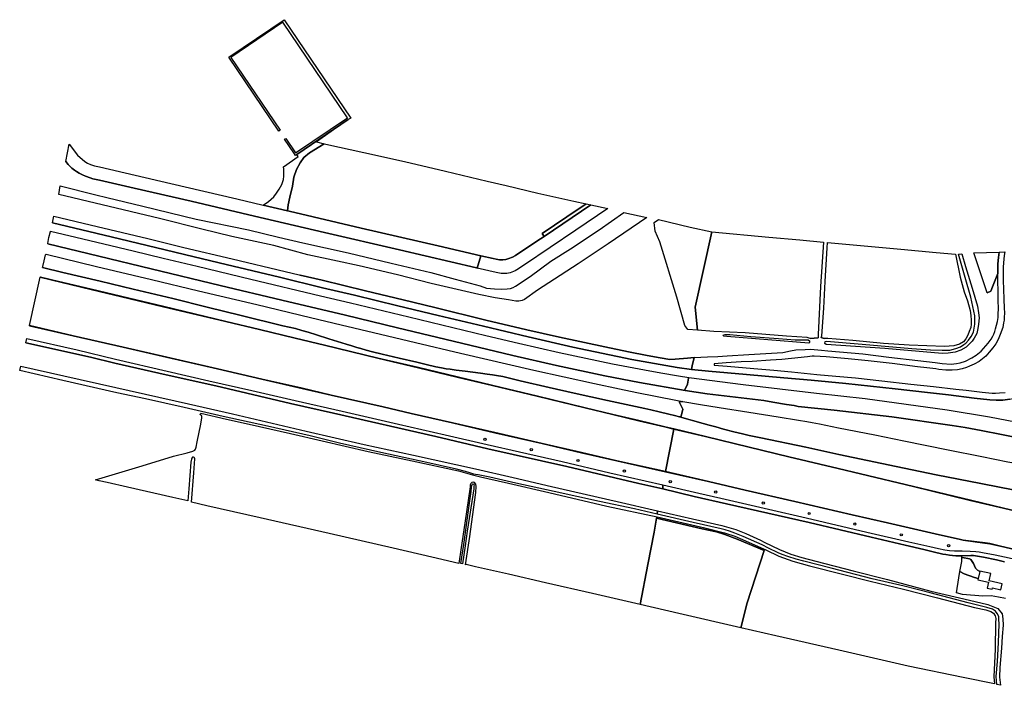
# Model space of a CAD drawing. Extents: x -26035517 to 31750492, y -9237385 to 8160032.
# Tile 144 of 256: x 11978363 to 12536318, y 7783166 to 8160032. Entities that reach past the tile are written whole.
import ezdxf

# ---------------------------------------------------------------- set-up
doc = ezdxf.new("R2010")
doc.units = 0
doc.layers.get('0').update_dxf_attribs({"linetype": 'CONTINUOUS'})
doc.layers.add('T-25', color=7, linetype='CONTINUOUS')

# ---------------------------------------------------------------- blocks, each defined once
blk = doc.blocks.new('BOLDER')
at = {"color": 0}
blk.add_circle((0, 0), 0.625, dxfattribs=at)

msp = doc.modelspace()

# ---------------------------------------------------------------- linework, layer by layer
at = {"layer": 'T-25', "color": 9}
for points in [[(12128250, 8160032, 4002), (12165924, 8104373, 4009), (12164571, 8103456, 4009), (12135392, 8083706, 3989), (12134667, 8083215, 4001), (12133761, 8084602, 4009), (12128462, 8092431, 4017), (12129128, 8092821, 4000), (12134712, 8084571, 4000), (12164074, 8104444, 4000), (12127428, 8158586, 4000), (12098066, 8138713, 4000), (12125989, 8097459, 4000), (12125166, 8096902, 4017), (12096830, 8138764, 4009)], [(12164571, 8103456, 4009), (12146591, 8090790, 3952), (12150841, 8089671, 3892), (12142585, 8084578, 3904), (12139419, 8081964, 3896), (12137207, 8078972, 3956), (12135287, 8075191, 3993), (12133805, 8070879, 4001), (12132869, 8065840, 3908), (12131433, 8059507, 3816), (12130544, 8055133, 3787), (12130211, 8051837, 3775), (12116291, 8055110, 3773), (12119362, 8057178, 3828), (12122369, 8059799, 3836), (12123965, 8061761, 3844), (12125374, 8064102, 3860), (12126839, 8066744, 3896), (12127788, 8069509, 3952), (12128071, 8071454, 3993), (12128053, 8073259, 4025), (12128056, 8075381, 4021), (12127788, 8076797, 3941), (12136210, 8082498, 3981), (12135392, 8083706, 3989)], [(12004545, 8079703, 3759), (12006443, 8089640, 3767), (12011049, 8083378, 3771), (12015254, 8079697, 3775), (12016803, 8078853, 3775), (12018417, 8078123, 3775), (12020775, 8077362, 3771), (12023618, 8076674, 3771), (12064060, 8067276, 3779), (12101462, 8058596, 3771), (12116291, 8055110, 3773), (12130211, 8051837, 3775), (12131110, 8051626, 3775), (12171875, 8042076, 3719), (12215414, 8031975, 3731), (12239630, 8026366, 3747), (12237663, 8019395, 3728), (12237208, 8019500, 3727), (12193665, 8029638, 3771), (12151150, 8039569, 3755), (12111480, 8048796, 3739), (12075473, 8057196, 3751), (12043265, 8064667, 3735), (12023513, 8069258, 3735), (12019894, 8070017, 3735), (12018286, 8070501, 3735), (12015710, 8071370, 3735), (12013958, 8072149, 3751), (12012005, 8073212, 3755), (12010552, 8074053, 3747), (12009421, 8074899, 3743), (12007973, 8076062, 3747), (12005858, 8078136, 3759)], [(12299398, 8055862, 3643), (12288434, 8048467, 3630), (12274442, 8039031, 3574), (12275595, 8037321, 3562), (12271379, 8034678, 3630), (12259391, 8026572, 3667), (12257714, 8025600, 3695), (12255599, 8024732, 3743), (12253919, 8024349, 3755), (12252074, 8024116, 3767), (12250312, 8024142, 3779), (12248418, 8024393, 3779), (12246637, 8024743, 3751), (12239630, 8026366, 3747), (12215414, 8031975, 3731), (12171875, 8042076, 3719), (12131110, 8051626, 3775), (12130211, 8051837, 3775), (12130544, 8055133, 3787), (12131433, 8059507, 3816), (12132869, 8065840, 3908), (12133805, 8070879, 4001), (12135287, 8075191, 3993), (12137207, 8078972, 3956), (12139419, 8081964, 3896), (12142585, 8084578, 3904), (12150841, 8089671, 3892), (12151910, 8089610, 3868), (12173290, 8084864, 3860), (12196434, 8079727, 3651), (12219707, 8074229, 3751), (12243211, 8068676, 3864), (12254082, 8066108, 3691), (12271926, 8061892, 3860), (12292447, 8057322, 3739)], [(12000518, 8061140, 2098), (12001346, 8065947, 2098), (12021423, 8060846, 2098), (12027827, 8059311, 2098), (12048174, 8054435, 2098), (12078313, 8047139, 2098), (12107951, 8040997, 2098), (12125010, 8036967, 2098), (12138906, 8033704, 2098), (12164584, 8028051, 2098), (12188863, 8022093, 2098), (12211259, 8016858, 2098), (12225205, 8013109, 2098), (12239374, 8009328, 2098), (12242843, 8008095, 2098), (12247492, 8007559, 2098), (12251644, 8007453, 2098), (12254563, 8007642, 2098), (12256555, 8007887, 2098), (12258037, 8008454, 2098), (12259414, 8009131, 2098), (12267551, 8014626, 2098), (12279434, 8023277, 2098), (12290571, 8030344, 2098), (12306672, 8041127, 2098), (12320649, 8050881, 2098), (12333759, 8047991, 2098), (12311889, 8033191, 2098), (12294751, 8021821, 2098), (12278252, 8011037, 2098), (12271863, 8006906, 2098), (12264419, 8001536, 2098), (12263071, 8001055, 2098), (12261241, 8000665, 2098), (12259565, 8000614, 2098), (12255420, 8001363, 2098), (12247726, 8002593, 2098), (12238557, 8004439, 2098), (12211530, 8010715, 2098), (12192393, 8015564, 2098), (12170670, 8020715, 2098), (12158493, 8023325, 2098), (12141676, 8026938, 2098), (12122376, 8032107, 2098), (12098632, 8037346, 2098), (12081634, 8041481, 2098), (12057558, 8047470, 2098), (12025111, 8055268, 2098)], [(12311586, 8053044, 3598), (12293548, 8040884, 3602), (12264434, 8021296, 3699), (12260146, 8018411, 3711), (12259185, 8017822, 3723), (12256346, 8016789, 3727), (12254386, 8016422, 3727), (12252735, 8016316, 3731), (12251168, 8016409, 3739), (12248338, 8016929, 3739), (12237663, 8019395, 3728), (12239630, 8026366, 3747), (12246637, 8024743, 3751), (12248418, 8024393, 3779), (12250312, 8024142, 3779), (12252074, 8024116, 3767), (12253919, 8024349, 3755), (12255599, 8024732, 3743), (12257714, 8025600, 3695), (12259391, 8026572, 3667), (12271379, 8034678, 3630), (12275595, 8037321, 3562), (12301953, 8055168, 3574)], [(12299398, 8055862, 3643), (12301953, 8055168, 3574), (12275595, 8037321, 3562), (12274442, 8039031, 3574), (12288434, 8048467, 3630)], [(11996890, 8044958, 5948), (11997422, 8046920, 5904), (11997768, 8048839, 5900), (12022200, 8042967, 5880), (12050936, 8036057, 5908), (12071323, 8031143, 5908), (12098766, 8024620, 5932), (12128747, 8017466, 5900), (12136683, 8015575, 5897), (12137319, 8015423, 5897), (12149732, 8012466, 5892), (12174333, 8006584, 5860), (12195688, 8001336, 5876), (12213571, 7997009, 5884), (12242423, 7989983, 5908), (12265765, 7984484, 5912), (12284343, 7980288, 5908), (12309871, 7974733, 5924), (12323371, 7971996, 5900), (12334018, 7969900, 5908), (12341380, 7968513, 5928), (12346712, 7967727, 5936), (12349761, 7967890, 5932), (12356705, 7968460, 5900), (12360482, 7968705, 5900), (12359520, 7964045, 5980), (12359111, 7962060, 6033), (12350855, 7963062, 6037), (12325285, 7967614, 5992), (12291779, 7974613, 5964), (12266581, 7980447, 5964), (12241244, 7986420, 5972), (12215539, 7992554, 5972), (12192729, 7998094, 5952), (12168131, 8003998, 5952), (12149875, 8008308, 5968), (12125673, 8014209, 5972), (12095411, 8021427, 5968), (12077286, 8025689, 5968), (12060882, 8029640, 5948), (12030157, 8037001, 5936)], [(12340336, 8046903, 3522), (12358357, 8042604, 3530), (12370645, 8039867, 3606), (12365894, 8018534, 3659), (12361146, 7997212, 3852), (12362551, 7984256, 3812), (12357074, 7984557, 3828), (12355276, 7986891, 3936), (12350837, 8002862, 3924), (12341174, 8034191, 3522), (12338494, 8040363, 3478), (12337928, 8045154, 3586)], [(11994265, 8033131, 6270), (11994377, 8033388, 6294), (11994950, 8036701, 6246), (11995840, 8040025, 6242), (11995869, 8040352, 6238), (12010095, 8036965, 6214), (12026123, 8033108, 6181), (12042709, 8029073, 6206), (12059680, 8024994, 6165), (12078950, 8020416, 6161), (12109392, 8013178, 6153), (12148856, 8003767, 6177), (12165782, 7999716, 6141), (12198857, 7991793, 6145), (12217537, 7987331, 6157), (12242551, 7981317, 6149), (12261113, 7976916, 6161), (12284040, 7971609, 6185), (12314237, 7965160, 6214), (12332350, 7961691, 6210), (12341678, 7960062, 6198), (12351779, 7958314, 6206), (12357574, 7957391, 6238), (12357368, 7956994, 6306), (12356762, 7953646, 6302), (12355202, 7950526, 6387), (12355431, 7950104, 6375), (12329514, 7954596, 6330), (12309902, 7958357, 6338), (12282568, 7964195, 6310), (12257859, 7969953, 6282), (12228656, 7976908, 6282), (12192465, 7985540, 6286), (12162959, 7992646, 6254), (12126939, 8001267, 6262), (12092006, 8009610, 6242), (12052897, 8019056, 6262), (12023166, 8026194, 6270)], [(12433838, 8034070, 3681), (12432123, 8009035, 3642), (12430867, 7981738, 3755), (12430910, 7979973, 3775), (12426364, 7979551, 3986), (12424607, 7980127, 3951), (12412897, 7980766, 3947), (12389476, 7982704, 3853), (12371706, 7983514, 3865), (12362551, 7984256, 3812), (12361146, 7997212, 3852), (12365894, 8018534, 3659), (12370645, 8039867, 3606), (12402909, 8036907, 3884), (12420406, 8035302, 3818)], [(12436171, 8033860, 3516), (12448546, 8032725, 3595), (12477616, 8030058, 3743), (12497630, 8028222, 3595), (12508566, 8027214, 3465), (12511371, 8014330, 3681), (12513549, 8005947, 3830), (12515507, 8000784, 3974), (12517058, 7995369, 3998), (12517349, 7992492, 4068), (12517605, 7989968, 4092), (12517575, 7987593, 4104), (12517269, 7985783, 4112), (12516431, 7983559, 4115), (12515562, 7981387, 4096), (12514468, 7979302, 4045), (12513226, 7977724, 4025), (12510993, 7976309, 4045), (12507667, 7975443, 4088), (12502432, 7974994, 4068), (12492410, 7975358, 4041), (12482479, 7975671, 4021), (12467872, 7976754, 4057), (12450509, 7978381, 4014), (12436288, 7979524, 3790), (12434258, 7979464, 3794), (12432606, 7980087, 3767), (12432911, 7981006, 3755), (12433964, 7996675, 3732), (12434786, 8011826, 3661), (12435956, 8030893, 3551)], [(11993394, 8027185, 6338), (12021886, 8020388, 6314), (12053097, 8012897, 6250), (12079741, 8006469, 6250), (12112825, 7998691, 6258), (12143185, 7991371, 6270), (12160627, 7987264, 6254), (12178817, 7982907, 6250), (12202691, 7977254, 6242), (12228129, 7971294, 6290), (12269748, 7961619, 6258), (12304152, 7954031, 6310), (12318205, 7950979, 6294), (12328082, 7948889, 6314), (12350241, 7944558, 6310), (12354094, 7943813, 6314), (12352155, 7943619, 6346), (12354202, 7939559, 6258), (12353204, 7935593, 6246), (12352165, 7935202, 6230), (12349498, 7935890, 6230), (12346175, 7936756, 6234), (12340653, 7938029, 6226), (12336001, 7939056, 6210), (12332538, 7939866, 6210), (12311446, 7944511, 6185), (12292527, 7948546, 6165), (12278469, 7951798, 6177), (12262013, 7955560, 6161), (12252086, 7957924, 6137), (12248626, 7958600, 6125), (12246383, 7958951, 6121), (12243327, 7959408, 6117), (12239465, 7959891, 6113), (12230798, 7960989, 6073), (12225781, 7961589, 6057), (12222343, 7962088, 6049), (12219956, 7962438, 6041), (12217440, 7962894, 6037), (12214212, 7963556, 6025), (12208711, 7964789, 6008), (12203409, 7966101, 6012), (12193479, 7968367, 6021), (12183759, 7970709, 6037), (12178253, 7972013, 6045), (12174613, 7972994, 6045), (12171649, 7973788, 6053), (12169348, 7974394, 6061), (12166615, 7975285, 6085), (12163440, 7976224, 6089), (12153604, 7979380, 6101), (12146641, 7981583, 6101), (12141911, 7983038, 6101), (12138305, 7984133, 6097), (12134717, 7985127, 6101), (12127530, 7986728, 6097), (12103924, 7992465, 6081), (12084646, 7997319, 6121), (12065149, 8002081, 6133), (12042591, 8007519, 6157), (12023998, 8011905, 6141), (12002891, 8016862, 6169), (11991201, 8019729, 6133), (11991456, 8020291, 6165), (11992211, 8023566, 6250), (11993015, 8026866, 6262)], [(12510360, 8027336, 3160), (12512161, 8027458, 3164), (12514285, 8020306, 3164), (12518199, 8007951, 3164), (12521078, 7997924, 3164), (12521709, 7993981, 3164), (12522098, 7991194, 3164), (12521774, 7987564, 3164), (12521359, 7985160, 3164), (12520681, 7982406, 3164), (12519247, 7979755, 3164), (12518117, 7978044, 3164), (12516270, 7976117, 3164), (12514651, 7974554, 3164), (12511708, 7972966, 3164), (12508562, 7971792, 3164), (12504558, 7971298, 3164), (12501041, 7971078, 3164), (12468538, 7973801, 3164), (12435322, 7976179, 3164), (12434688, 7976731, 3164), (12434858, 7977745, 3164), (12435597, 7978071, 3164), (12455777, 7976323, 3164), (12483969, 7973956, 3164), (12494522, 7973192, 3164), (12501042, 7972859, 3164), (12503726, 7972847, 3164), (12505505, 7972989, 3164), (12508855, 7973839, 3164), (12511461, 7974832, 3164), (12513418, 7976066, 3164), (12514558, 7976915, 3164), (12516013, 7978559, 3164), (12517489, 7980565, 3164), (12518891, 7983150, 3164), (12519565, 7987688, 3164), (12519527, 7992424, 3164), (12517308, 8002945, 3128), (12514123, 8014023, 3128)], [(12519000, 8028065, 5757), (12533391, 8028343, 6487), (12532943, 8025400, 6442), (12532738, 8021832, 6426), (12532612, 8016370, 6391), (12529660, 8008740, 6046), (12528701, 8006331, 5996), (12526541, 8005457, 5772)], [(11983990, 7986818, 4600), (11990047, 8014283, 4600), (12018946, 8007328, 4600), (12040200, 8002256, 4600), (12059938, 7997505, 4600), (12095218, 7989082, 4600), (12114271, 7984529, 4600), (12134482, 7979681, 4600), (12151141, 7975705, 4600), (12181344, 7968433, 4600), (12204273, 7962995, 4600), (12226304, 7957707, 4600), (12246381, 7952905, 4600), (12271693, 7946852, 4600), (12298867, 7940308, 4600), (12314488, 7936471, 4600), (12329291, 7932985, 4600), (12343984, 7929476, 4600), (12348990, 7928279, 4600), (12344316, 7904148, 4600), (12316820, 7910349, 4600), (12296736, 7914893, 4600), (12274421, 7920154, 4600), (12247651, 7926238, 4600), (12223549, 7931782, 4600), (12200202, 7937102, 4600), (12184385, 7940823, 4600), (12154857, 7947510, 4600), (12138363, 7951355, 4600), (12115583, 7956569, 4600), (12090397, 7962312, 4600), (12061666, 7968928, 4600), (12037030, 7974582, 4600), (12008695, 7981110, 4600)], [(11990047, 8014283, 4600), (11990071, 8014381, 4842), (12018970, 8007426, 4866), (12040224, 8002354, 4870), (12059962, 7997603, 4862), (12095242, 7989180, 4886), (12114295, 7984627, 4922), (12134506, 7979779, 4934), (12151165, 7975803, 4938), (12181368, 7968531, 4938), (12204297, 7963093, 4958), (12226328, 7957805, 4930), (12246405, 7953003, 4986), (12271717, 7946950, 5007), (12298891, 7940406, 5003), (12314512, 7936569, 4999), (12329315, 7933083, 5023), (12344008, 7929574, 4994), (12349014, 7928377, 4986), (12348990, 7928279, 4600), (12343984, 7929476, 4600), (12329291, 7932985, 4600), (12314488, 7936471, 4600), (12298867, 7940308, 4600), (12271693, 7946852, 4600), (12246381, 7952905, 4600), (12226304, 7957707, 4600), (12204273, 7962995, 4600), (12181344, 7968433, 4600), (12151141, 7975705, 4600), (12134482, 7979681, 4600), (12114271, 7984529, 4600), (12095218, 7989082, 4600), (12059938, 7997505, 4600), (12040200, 8002256, 4600), (12018946, 8007328, 4600)], [(11983968, 7986720, 4789), (11983990, 7986818, 4600), (12008695, 7981110, 4600), (12037030, 7974582, 4600), (12061666, 7968928, 4600), (12090397, 7962312, 4600), (12115583, 7956569, 4600), (12138363, 7951355, 4600), (12154857, 7947510, 4600), (12184385, 7940823, 4600), (12200202, 7937102, 4600), (12223549, 7931782, 4600), (12247651, 7926238, 4600), (12274421, 7920154, 4600), (12296736, 7914893, 4600), (12316820, 7910349, 4600), (12344316, 7904148, 4600), (12344294, 7904050, 4821), (12316798, 7910251, 4797), (12296714, 7914795, 4801), (12274399, 7920056, 4785), (12247629, 7926140, 4805), (12223527, 7931684, 4801), (12200180, 7937004, 4821), (12184363, 7940725, 4834), (12154835, 7947412, 4826), (12138341, 7951257, 4830), (12115561, 7956471, 4797), (12090375, 7962214, 4797), (12061644, 7968830, 4797), (12037008, 7974484, 4797), (12008673, 7981012, 4785)], [(11981850, 7977036, 6491), (11982328, 7979545, 6447), (12010888, 7973053, 6455), (12032710, 7967824, 6463), (12061925, 7961061, 6495), (12085629, 7955566, 6499), (12109984, 7950093, 6491), (12134381, 7944485, 6507), (12161108, 7938406, 6515), (12192958, 7931070, 6527), (12219429, 7925019, 6560), (12243351, 7919417, 6592), (12261666, 7915286, 6604), (12285804, 7909802, 6628), (12312753, 7903540, 6616), (12342723, 7896673, 6620), (12342770, 7894481, 6640), (12329283, 7897437, 6640), (12288324, 7907009, 6632), (12243566, 7917112, 6612), (12214204, 7923956, 6548), (12156146, 7937258, 6523), (12131842, 7942777, 6503), (12089428, 7952677, 6544), (12061274, 7959032, 6503), (12032288, 7965645, 6499), (12018546, 7968929, 6495)], [(12377968, 7981861, 3242), (12380726, 7981749, 3242), (12392710, 7980683, 3242), (12408318, 7979480, 3242), (12417737, 7978771, 3242), (12425118, 7978765, 3242), (12425855, 7978172, 3242), (12425997, 7977269, 3242), (12425499, 7976931, 3242), (12402223, 7978752, 3242), (12379071, 7980692, 3242), (12377403, 7980845, 3242), (12376982, 7981167, 3242), (12377109, 7981653, 3242)], [(11978363, 7961425, 2368), (11978923, 7963939, 2368), (12003435, 7958447, 2423), (12032775, 7951824, 2423), (12073964, 7942469, 2423), (12098998, 7936780, 2423), (12140723, 7927106, 2423), (12173614, 7919598, 2423), (12201590, 7913412, 2423), (12236619, 7905704, 2423), (12258093, 7900804, 2423), (12279674, 7895736, 2423), (12316972, 7887264, 2423), (12339853, 7881961, 2423), (12339582, 7880119, 2423), (12326690, 7883080, 2423), (12306952, 7887293, 2423), (12281243, 7892933, 2423), (12259468, 7897659, 2423), (12244721, 7901089, 2423), (12238153, 7902377, 2423), (12236633, 7902512, 2423), (12235662, 7902629, 2423), (12233994, 7903251, 2423), (12230968, 7904283, 2423), (12225857, 7905489, 2423), (12209078, 7909330, 2423), (12183098, 7914913, 2423), (12159638, 7920201, 2423), (12142982, 7924336, 2423), (12118829, 7929796, 2423), (12093602, 7935395, 2423), (12071656, 7940385, 2423), (12049655, 7945285, 2423), (12033490, 7948848, 2423), (12002734, 7955781, 2423)], [(12339657, 7878596, 3482), (12339254, 7877876, 3586), (12337847, 7869804, 3602), (12334313, 7851492, 3775), (12329966, 7828966, 3739), (12302937, 7835136, 3743), (12276286, 7841220, 3735), (12255331, 7846004, 3715), (12236653, 7850267, 3771), (12231400, 7851467, 3522), (12231037, 7851388, 3490), (12233397, 7867341, 3630), (12235570, 7882743, 3506), (12236868, 7892417, 3288), (12237069, 7895674, 3192), (12236844, 7897117, 3164), (12236070, 7897957, 3160), (12235357, 7898178, 3111), (12234498, 7898079, 3111), (12233974, 7897491, 3111), (12233729, 7896643, 3087), (12233559, 7895481, 3083), (12230541, 7874925, 3132), (12228598, 7861259, 3115), (12227289, 7852133, 3124), (12211890, 7855753, 3437), (12190067, 7860735, 3554), (12153684, 7869040, 3462), (12114625, 7877957, 3647), (12084455, 7884844, 3457), (12075686, 7886846, 3264), (12077064, 7903435, 3256), (12077607, 7911323, 3272), (12077446, 7911952, 3272), (12077156, 7912202, 3272), (12076767, 7912307, 3268), (12076219, 7912292, 3272), (12075830, 7911831, 3288), (12075666, 7911278, 3276), (12075287, 7909466, 3252), (12074175, 7894311, 3240), (12073555, 7887541, 3216), (12065211, 7889434, 3293), (12039490, 7895305, 3240), (12028026, 7897922, 3148), (12023379, 7898983, 2975), (12021365, 7899443, 2830), (12047808, 7907365, 2967), (12065487, 7912855, 2991), (12073278, 7914850, 3128), (12076485, 7915665, 3156), (12077670, 7916316, 3156), (12077963, 7916836, 3156), (12078310, 7918057, 3152), (12078854, 7921086, 3140), (12080933, 7930932, 3124), (12081667, 7934545, 3124), (12081646, 7935407, 3144), (12081417, 7935845, 3148), (12080993, 7936276, 3156), (12080688, 7936294, 3164), (12080923, 7937283, 3071), (12095623, 7933861, 3132), (12108407, 7931010, 3176), (12131756, 7925777, 3196), (12149813, 7921601, 3236), (12175923, 7915530, 3160), (12200839, 7910324, 3115), (12227114, 7904589, 3120), (12234884, 7902344, 3099), (12239505, 7901270, 3136), (12243621, 7900320, 3232), (12255440, 7897556, 3329), (12278228, 7892242, 3365), (12311099, 7884670, 3409)], [(12228370, 7852108, 2460), (12230076, 7862962, 2460), (12233253, 7886365, 2460), (12234166, 7892963, 2460), (12234465, 7895361, 2460), (12234564, 7896262, 2460), (12234752, 7896921, 2460), (12235072, 7897176, 2460), (12235473, 7897165, 2460), (12235698, 7896935, 2460), (12235860, 7896582, 2460), (12235780, 7895895, 2460), (12235650, 7894407, 2460), (12231928, 7870426, 2460), (12230709, 7862083, 2460), (12229213, 7851975, 2460)], [(12339254, 7877876, 3586), (12339657, 7878596, 3482), (12366601, 7872371, 3591), (12377733, 7869563, 3642), (12383522, 7867640, 3642), (12389681, 7864885, 3642), (12396768, 7861752, 3532), (12401221, 7859816, 3536), (12408631, 7856223, 3508), (12416402, 7853406, 3532), (12425852, 7850829, 3454), (12444549, 7846070, 3473), (12460375, 7842043, 3473), (12479279, 7837685, 3465), (12498506, 7832666, 3501), (12519432, 7827301, 3473), (12525869, 7825840, 3477), (12528662, 7824893, 3528), (12530115, 7823988, 3536), (12531090, 7822577, 3579), (12531448, 7821078, 3579), (12531339, 7818592, 3630), (12531148, 7803697, 3767), (12530420, 7787913, 3736), (12530722, 7783944, 3767), (12512976, 7787624, 3896), (12481831, 7794082, 3853), (12442572, 7803044, 3853), (12406903, 7811187, 3814), (12387106, 7815706, 3771), (12390674, 7829922, 3696), (12400203, 7859558, 3665), (12384938, 7865938, 3685), (12377940, 7868637, 3673), (12373159, 7870084, 3665), (12365168, 7871825, 3653)], [(12339582, 7880119, 2423), (12339853, 7881961, 2423), (12359582, 7877495, 2423), (12376262, 7873654, 2423), (12384174, 7871388, 2423), (12389832, 7869134, 2423), (12398176, 7865336, 2423), (12400217, 7864207, 2423), (12409014, 7860072, 2423), (12415328, 7857496, 2423), (12421631, 7855505, 2423), (12429475, 7853403, 2423), (12450640, 7847902, 2423), (12470217, 7843147, 2423), (12479935, 7840495, 2423), (12494642, 7836551, 2423), (12516558, 7831354, 2423), (12526902, 7828993, 2423), (12532713, 7826561, 2423), (12535143, 7823572, 2423), (12535546, 7820854, 2423), (12535639, 7817273, 2423), (12535078, 7810700, 2423), (12534760, 7804151, 2423), (12533697, 7793194, 2423), (12533607, 7787841, 2423), (12534083, 7783166, 2423), (12532163, 7783643, 2423), (12531777, 7788160, 2423), (12532458, 7796699, 2423), (12533061, 7807334, 2423), (12533469, 7817688, 2423), (12533284, 7820625, 2423), (12533163, 7822091, 2423), (12532350, 7823885, 2423), (12531400, 7825080, 2423), (12529712, 7826261, 2423), (12526435, 7827288, 2423), (12515851, 7829940, 2423), (12494339, 7835464, 2423), (12479630, 7839285, 2423), (12461530, 7843476, 2423), (12438281, 7849409, 2423), (12422664, 7853439, 2423), (12418329, 7854602, 2423), (12413712, 7856068, 2423), (12410479, 7857256, 2423), (12408136, 7858256, 2423), (12402691, 7860883, 2423), (12399042, 7862658, 2423), (12388356, 7867338, 2423), (12383602, 7869282, 2423), (12380602, 7870384, 2423), (12378077, 7871274, 2423), (12375913, 7871845, 2423), (12360094, 7875426, 2423)], [(12339254, 7877876, 3586), (12365168, 7871825, 3653), (12373159, 7870084, 3665), (12377940, 7868637, 3673), (12384938, 7865938, 3685), (12400203, 7859558, 3665), (12390674, 7829922, 3696), (12387106, 7815706, 3771), (12351824, 7823761, 3732), (12329966, 7828966, 3739), (12334313, 7851492, 3775), (12337847, 7869804, 3602)], [(12522474, 7847680, 6305), (12521540, 7843562, 4562), (12519437, 7844132, 4390), (12513631, 7846232, 4315), (12511208, 7847617, 4329), (12512226, 7853281, 5921), (12512303, 7855593, 6409), (12512644, 7855598, 6411), (12516668, 7854778, 6528), (12517303, 7854428, 6481), (12518838, 7852091, 6407), (12519958, 7849496, 6254), (12521160, 7848297, 6234)]]:
    msp.add_polyline3d(points, close=True, dxfattribs=at)
for points in [[(12164571, 8103456, 4009), (12135392, 8083706, 3989), (12134667, 8083215, 4001), (12133761, 8084602, 4009)], [(12004545, 8079703, 3759), (12005858, 8078136, 3759), (12007973, 8076062, 3747), (12009421, 8074899, 3743), (12010552, 8074053, 3747), (12012005, 8073212, 3755), (12013958, 8072149, 3751), (12015710, 8071370, 3735), (12018286, 8070501, 3735), (12019894, 8070017, 3735), (12023513, 8069258, 3735), (12043265, 8064667, 3735), (12075473, 8057196, 3751), (12111480, 8048796, 3739), (12151150, 8039569, 3755), (12193665, 8029638, 3771), (12237208, 8019500, 3727), (12237663, 8019395, 3728)], [(12299398, 8055862, 3643), (12288434, 8048467, 3630), (12274442, 8039031, 3574), (12275595, 8037321, 3562), (12271379, 8034678, 3630), (12259391, 8026572, 3667), (12257714, 8025600, 3695), (12255599, 8024732, 3743), (12253919, 8024349, 3755), (12252074, 8024116, 3767), (12250312, 8024142, 3779), (12248418, 8024393, 3779), (12246637, 8024743, 3751), (12239630, 8026366, 3747), (12215414, 8031975, 3731), (12171875, 8042076, 3719), (12131110, 8051626, 3775), (12130211, 8051837, 3775), (12116291, 8055110, 3773), (12119362, 8057178, 3828), (12122369, 8059799, 3836), (12123965, 8061761, 3844), (12125374, 8064102, 3860), (12126839, 8066744, 3896), (12127788, 8069509, 3952), (12128071, 8071454, 3993), (12128053, 8073259, 4025), (12128056, 8075381, 4021), (12127788, 8076797, 3941)], [(12311586, 8053044, 3598), (12293548, 8040884, 3602), (12264434, 8021296, 3699), (12260146, 8018411, 3711), (12259185, 8017822, 3723), (12256346, 8016789, 3727), (12254386, 8016422, 3727), (12252735, 8016316, 3731), (12251168, 8016409, 3739), (12248338, 8016929, 3739), (12237663, 8019395, 3728), (12239630, 8026366, 3747)], [(12301953, 8055168, 3574), (12275595, 8037321, 3562)], [(11995869, 8040352, 6238), (12010095, 8036965, 6214), (12026123, 8033108, 6181), (12042709, 8029073, 6206), (12059680, 8024994, 6165), (12078950, 8020416, 6161), (12109392, 8013178, 6153), (12148856, 8003767, 6177), (12165782, 7999716, 6141), (12198857, 7991793, 6145), (12217537, 7987331, 6157), (12242551, 7981317, 6149), (12261113, 7976916, 6161), (12284040, 7971609, 6185), (12314237, 7965160, 6214), (12332350, 7961691, 6210), (12341678, 7960062, 6198), (12351779, 7958314, 6206), (12357574, 7957391, 6238)], [(11996890, 8044958, 5948), (12030157, 8037001, 5936), (12060882, 8029640, 5948), (12077286, 8025689, 5968), (12095411, 8021427, 5968), (12125673, 8014209, 5972), (12149875, 8008308, 5968), (12168131, 8003998, 5952), (12192729, 7998094, 5952), (12215539, 7992554, 5972), (12241244, 7986420, 5972), (12266581, 7980447, 5964), (12291779, 7974613, 5964), (12325285, 7967614, 5992), (12350855, 7963062, 6037), (12359111, 7962060, 6033)], [(11994265, 8033131, 6270), (12023166, 8026194, 6270), (12052897, 8019056, 6262), (12092006, 8009610, 6242), (12126939, 8001267, 6262), (12162959, 7992646, 6254), (12192465, 7985540, 6286), (12228656, 7976908, 6282), (12257859, 7969953, 6282), (12282568, 7964195, 6310), (12309902, 7958357, 6338), (12329514, 7954596, 6330), (12355431, 7950104, 6375)], [(11993394, 8027185, 6338), (12021886, 8020388, 6314), (12053097, 8012897, 6250), (12079741, 8006469, 6250), (12112825, 7998691, 6258), (12143185, 7991371, 6270), (12160627, 7987264, 6254), (12178817, 7982907, 6250), (12202691, 7977254, 6242), (12228129, 7971294, 6290), (12269748, 7961619, 6258), (12304152, 7954031, 6310), (12318205, 7950979, 6294), (12328082, 7948889, 6314), (12350241, 7944558, 6310), (12354094, 7943813, 6314)], [(12539425, 7945162, 6806), (12535560, 7944678, 6787), (12531762, 7944581, 6767), (12528208, 7944794, 6775), (12519202, 7945800, 6732), (12504736, 7947585, 6697), (12492723, 7948995, 6708), (12474379, 7950957, 6560), (12460482, 7952543, 6489), (12446591, 7953998, 6458), (12426820, 7955918, 6317), (12411411, 7957235, 6231), (12390268, 7959129, 6117), (12368734, 7960961, 6043), (12359111, 7962060, 6033), (12359520, 7964045, 5980), (12360482, 7968705, 5900), (12368211, 7969159, 5886), (12373938, 7969407, 5788), (12379352, 7969742, 5686), (12391630, 7970474, 5318), (12410754, 7971647, 4781), (12415099, 7972637, 4597), (12418091, 7973056, 4570), (12423403, 7973385, 4488), (12426448, 7973513, 4444), (12428606, 7973322, 4437), (12432820, 7972915, 4491), (12436306, 7972561, 4511), (12456074, 7970752, 4687), (12470942, 7968993, 4907), (12487334, 7967034, 5016), (12497149, 7965853, 5189), (12501161, 7965370, 5267), (12506222, 7965033, 5404), (12509144, 7965307, 5482), (12511240, 7965712, 5510), (12514316, 7966721, 5490), (12517917, 7968519, 5557), (12520299, 7970067, 5639), (12523242, 7972384, 5698), (12525903, 7975338, 5733), (12527222, 7976914, 5725), (12527723, 7977604, 5776), (12528788, 7979089, 5815), (12529725, 7980784, 5862), (12530342, 7982050, 5913), (12530940, 7983541, 5929), (12531387, 7985050, 5956), (12531965, 7987156, 5972), (12532447, 7989232, 6007), (12532788, 7991476, 6078), (12532910, 7993071, 6093), (12533027, 7996635, 6125), (12532920, 8000857, 6191), (12532859, 8005337, 6227), (12532563, 8013015, 6340), (12532612, 8016370, 6391), (12532738, 8021832, 6426), (12532943, 8025400, 6442), (12533391, 8028343, 6487), (12536599, 8028585, 6516), (12536279, 8026435, 6520), (12536002, 8024502, 6501), (12535787, 8022334, 6469), (12535680, 8019964, 6438), (12535621, 8017451, 6379), (12535647, 8014424, 6336), (12535708, 8012097, 6293), (12535893, 8007629, 6246), (12536135, 8001694, 6215), (12536313, 7996958, 6195), (12536337, 7993916, 6168), (12536301, 7991667, 6140), (12536175, 7989905, 6117), (12535953, 7988438, 6070), (12535412, 7985801, 6062), (12535132, 7984893, 6011), (12534385, 7982676, 5992), (12533685, 7980771, 5968), (12532841, 7978963, 5937), (12531445, 7976544, 5909), (12529867, 7974312, 5827), (12527751, 7971724, 5804), (12525755, 7969572, 5757), (12522050, 7966579, 5725), (12519283, 7964978, 5635), (12516533, 7963805, 5588), (12514849, 7963146, 5557), (12512351, 7962420, 5486), (12509870, 7961835, 5463), (12506791, 7961541, 5373), (12503227, 7961625, 5283), (12499252, 7962002, 5189), (12497559, 7962259, 5138), (12492497, 7962891, 5059), (12487110, 7963557, 5005), (12480000, 7964421, 4954), (12472802, 7965304, 4840), (12459179, 7966939, 4750), (12447928, 7968049, 4593), (12435338, 7969188, 4437), (12428499, 7969534, 4382), (12427394, 7969513, 4405), (12424816, 7969233, 4444), (12415682, 7968214, 4652), (12410181, 7967680, 4781), (12403849, 7967237, 4993), (12393516, 7966554, 5240), (12387225, 7966248, 5432), (12378784, 7965673, 5761), (12371982, 7965132, 5929), (12371879, 7964516, 6007), (12379334, 7963793, 6078), (12394295, 7962570, 6125), (12405687, 7961513, 6191), (12415664, 7960634, 6262), (12430147, 7959230, 6340), (12440931, 7958145, 6403), (12451937, 7957193, 6442), (12466827, 7955549, 6505), (12483327, 7953709, 6599), (12496205, 7952350, 6654), (12508938, 7950851, 6650), (12514754, 7950214, 6677), (12523750, 7949182, 6724), (12529476, 7948627, 6720), (12531321, 7948652, 6701), (12533657, 7948735, 6708), (12536817, 7948906, 6705)], [(12360482, 7968705, 5900), (12368211, 7969159, 5886), (12373938, 7969407, 5788), (12379352, 7969742, 5686), (12391630, 7970474, 5318), (12410754, 7971647, 4781), (12415099, 7972637, 4597), (12418091, 7973056, 4570), (12423403, 7973385, 4488), (12426448, 7973513, 4444), (12428606, 7973322, 4437), (12432820, 7972915, 4491), (12436306, 7972561, 4511), (12456074, 7970752, 4687), (12470942, 7968993, 4907), (12487334, 7967034, 5016), (12497149, 7965853, 5189), (12501161, 7965370, 5267), (12506222, 7965033, 5404), (12509144, 7965307, 5482), (12511240, 7965712, 5510), (12514316, 7966721, 5490), (12517917, 7968519, 5557), (12520299, 7970067, 5639), (12523242, 7972384, 5698), (12525903, 7975338, 5733), (12527222, 7976914, 5725), (12527723, 7977604, 5776), (12528788, 7979089, 5815), (12529725, 7980784, 5862), (12530342, 7982050, 5913), (12530940, 7983541, 5929), (12531387, 7985050, 5956), (12531965, 7987156, 5972), (12532447, 7989232, 6007), (12532788, 7991476, 6078), (12532910, 7993071, 6093), (12533027, 7996635, 6125), (12532920, 8000857, 6191), (12532859, 8005337, 6227), (12532563, 8013015, 6340), (12532612, 8016370, 6391), (12532738, 8021832, 6426), (12532943, 8025400, 6442), (12533391, 8028343, 6487), (12533411, 8028471, 6489)], [(12536599, 8028585, 6516), (12536279, 8026435, 6520), (12536002, 8024502, 6501), (12535787, 8022334, 6469), (12535680, 8019964, 6438), (12535621, 8017451, 6379), (12535647, 8014424, 6336), (12535708, 8012097, 6293), (12535893, 8007629, 6246), (12536135, 8001694, 6215), (12536313, 7996958, 6195), (12536337, 7993916, 6168), (12536301, 7991667, 6140), (12536175, 7989905, 6117), (12535953, 7988438, 6070), (12535412, 7985801, 6062), (12535132, 7984893, 6011), (12534385, 7982676, 5992), (12533685, 7980771, 5968), (12532841, 7978963, 5937), (12531445, 7976544, 5909), (12529867, 7974312, 5827), (12527751, 7971724, 5804), (12525755, 7969572, 5757), (12522050, 7966579, 5725), (12519283, 7964978, 5635), (12516533, 7963805, 5588), (12514849, 7963146, 5557), (12512351, 7962420, 5486), (12509870, 7961835, 5463), (12506791, 7961541, 5373), (12503227, 7961625, 5283), (12499252, 7962002, 5189), (12497559, 7962259, 5138), (12492497, 7962891, 5059), (12487110, 7963557, 5005), (12480000, 7964421, 4954), (12472802, 7965304, 4840), (12459179, 7966939, 4750), (12447928, 7968049, 4593), (12435338, 7969188, 4437), (12428499, 7969534, 4382), (12427394, 7969513, 4405), (12424816, 7969233, 4444), (12415682, 7968214, 4652), (12410181, 7967680, 4781), (12403849, 7967237, 4993), (12393516, 7966554, 5240), (12387225, 7966248, 5432), (12378784, 7965673, 5761), (12371982, 7965132, 5929), (12371879, 7964516, 6007), (12379334, 7963793, 6078), (12394295, 7962570, 6125), (12405687, 7961513, 6191), (12415664, 7960634, 6262), (12430147, 7959230, 6340), (12440931, 7958145, 6403), (12451937, 7957193, 6442), (12466827, 7955549, 6505), (12483327, 7953709, 6599), (12496205, 7952350, 6654), (12508938, 7950851, 6650), (12514754, 7950214, 6677), (12523750, 7949182, 6724), (12529476, 7948627, 6720), (12531321, 7948652, 6701), (12533657, 7948735, 6708), (12536817, 7948906, 6705)], [(11991201, 8019729, 6133), (12002891, 8016862, 6169), (12023998, 8011905, 6141), (12042591, 8007519, 6157), (12065149, 8002081, 6133), (12084646, 7997319, 6121), (12103924, 7992465, 6081), (12127530, 7986728, 6097), (12134717, 7985127, 6101), (12138305, 7984133, 6097), (12141911, 7983038, 6101), (12146641, 7981583, 6101), (12153604, 7979380, 6101), (12163440, 7976224, 6089), (12166615, 7975285, 6085), (12169348, 7974394, 6061), (12171649, 7973788, 6053), (12174613, 7972994, 6045), (12178253, 7972013, 6045), (12183759, 7970709, 6037), (12193479, 7968367, 6021), (12203409, 7966101, 6012), (12208711, 7964789, 6008), (12214212, 7963556, 6025), (12217440, 7962894, 6037), (12219956, 7962438, 6041), (12222343, 7962088, 6049), (12225781, 7961589, 6057), (12230798, 7960989, 6073), (12239465, 7959891, 6113), (12243327, 7959408, 6117), (12246383, 7958951, 6121), (12248626, 7958600, 6125), (12252086, 7957924, 6137), (12262013, 7955560, 6161), (12278469, 7951798, 6177), (12292527, 7948546, 6165), (12311446, 7944511, 6185), (12332538, 7939866, 6210), (12336001, 7939056, 6210), (12340653, 7938029, 6226), (12346175, 7936756, 6234), (12349498, 7935890, 6230), (12352165, 7935202, 6230)], [(12349002, 7928328, 4986), (12343996, 7929525, 4994), (12329303, 7933034, 5023), (12314500, 7936520, 4999), (12298879, 7940357, 5003), (12271705, 7946901, 5007), (12246393, 7952954, 4986), (12226316, 7957756, 4930), (12204285, 7963044, 4958), (12181356, 7968482, 4938), (12151153, 7975754, 4938), (12134494, 7979730, 4934), (12114283, 7984578, 4922), (12095230, 7989131, 4886), (12059950, 7997554, 4862), (12040212, 8002305, 4870), (12018958, 8007377, 4866), (11990059, 8014332, 4842)], [(12360482, 7968705, 5900), (12356705, 7968460, 5900), (12349761, 7967890, 5932), (12346712, 7967727, 5936), (12341380, 7968513, 5928), (12334018, 7969900, 5908), (12323371, 7971996, 5900), (12309871, 7974733, 5924), (12284343, 7980288, 5908), (12265765, 7984484, 5912), (12242423, 7989983, 5908), (12213571, 7997009, 5884), (12195688, 8001336, 5876), (12174333, 8006584, 5860), (12149732, 8012466, 5892), (12137319, 8015423, 5897)], [(12526541, 8005457, 5772), (12528701, 8006331, 5996), (12529660, 8008740, 6046), (12532612, 8016370, 6391)], [(11983979, 7986769, 4789), (12008684, 7981061, 4785), (12037019, 7974533, 4797), (12061655, 7968879, 4797), (12090386, 7962263, 4797), (12115572, 7956520, 4797), (12138352, 7951306, 4830), (12154846, 7947461, 4826), (12184374, 7940774, 4834), (12200191, 7937053, 4821), (12223538, 7931733, 4801), (12247640, 7926189, 4805), (12274410, 7920105, 4785), (12296725, 7914844, 4801), (12316809, 7910300, 4797), (12344305, 7904099, 4821)], [(11982328, 7979545, 6447), (12010888, 7973053, 6455), (12032710, 7967824, 6463), (12061925, 7961061, 6495), (12085629, 7955566, 6499), (12109984, 7950093, 6491), (12134381, 7944485, 6507), (12161108, 7938406, 6515), (12192958, 7931070, 6527), (12219429, 7925019, 6560), (12243351, 7919417, 6592), (12261666, 7915286, 6604), (12285804, 7909802, 6628), (12312753, 7903540, 6616), (12342723, 7896673, 6620)], [(12426364, 7979551, 3986), (12430910, 7979973, 3775)], [(12432606, 7980087, 3767), (12434258, 7979464, 3794)], [(11981850, 7977036, 6491), (12018546, 7968929, 6495), (12032288, 7965645, 6499), (12061274, 7959032, 6503), (12089428, 7952677, 6544), (12131842, 7942777, 6503), (12156146, 7937258, 6523), (12214204, 7923956, 6548), (12243566, 7917112, 6612), (12288324, 7907009, 6632), (12329283, 7897437, 6640), (12342770, 7894481, 6640)], [(12359111, 7962060, 6033), (12368734, 7960961, 6043), (12390268, 7959129, 6117), (12411411, 7957235, 6231), (12426820, 7955918, 6317), (12446591, 7953998, 6458), (12460482, 7952543, 6489), (12474379, 7950957, 6560), (12492723, 7948995, 6708), (12504736, 7947585, 6697), (12519202, 7945800, 6732), (12528208, 7944794, 6775), (12531762, 7944581, 6767), (12535560, 7944678, 6787), (12539425, 7945162, 6806), (12542922, 7945901, 6810), (12546774, 7946920, 6810), (12549706, 7947910, 6806), (12551485, 7948547, 6802)], [(12545150, 7923121, 6626), (12534662, 7925225, 6626), (12523119, 7927473, 6575), (12514045, 7929063, 6556), (12506719, 7930266, 6544), (12472520, 7935088, 6516), (12439924, 7938908, 6509), (12419478, 7941095, 6524), (12417246, 7941517, 6520), (12412954, 7942179, 6516), (12405193, 7943463, 6485), (12400101, 7944354, 6458), (12384007, 7946246, 6454), (12367989, 7948165, 6442), (12355431, 7950104, 6375), (12355202, 7950526, 6387), (12356762, 7953646, 6302), (12357368, 7956994, 6306), (12357574, 7957391, 6238), (12388307, 7953412, 6430), (12429912, 7948630, 6595), (12457481, 7945495, 6634), (12503910, 7939209, 6767), (12527868, 7935208, 6853), (12542657, 7932396, 6885)], [(12357574, 7957391, 6238), (12388307, 7953412, 6430), (12429912, 7948630, 6595), (12457481, 7945495, 6634), (12503910, 7939209, 6767), (12527868, 7935208, 6853), (12542657, 7932396, 6885), (12554563, 7929962, 6885), (12556834, 7929737, 6889)], [(12355431, 7950104, 6375), (12367989, 7948165, 6442), (12384007, 7946246, 6454), (12400101, 7944354, 6458), (12405193, 7943463, 6485), (12412954, 7942179, 6516), (12417246, 7941517, 6520), (12419478, 7941095, 6524), (12439924, 7938908, 6509), (12472520, 7935088, 6516), (12506719, 7930266, 6544), (12514045, 7929063, 6556), (12523119, 7927473, 6575), (12534662, 7925225, 6626), (12545150, 7923121, 6626), (12554801, 7921130, 6626), (12554898, 7921107, 6626)], [(12548087, 7892434, 6332), (12533659, 7895332, 6305), (12523093, 7897359, 6297), (12497695, 7902422, 6262), (12475002, 7907030, 6242), (12442506, 7913939, 6231), (12423780, 7917914, 6223), (12398344, 7923317, 6215), (12391773, 7924598, 6207), (12387877, 7925482, 6207), (12383120, 7926714, 6207), (12377275, 7928250, 6207), (12372859, 7929464, 6231), (12369048, 7930526, 6223), (12365759, 7931488, 6219), (12352165, 7935202, 6230), (12353204, 7935593, 6246), (12354202, 7939559, 6258), (12352155, 7943619, 6346), (12354094, 7943813, 6314), (12364148, 7942174, 6344), (12374647, 7940483, 6383), (12391566, 7937834, 6422), (12408189, 7935174, 6442), (12419748, 7933298, 6469), (12424435, 7932535, 6477), (12427511, 7931985, 6485), (12431578, 7931156, 6501), (12442369, 7928992, 6516), (12462910, 7924906, 6513), (12479369, 7921656, 6516), (12504447, 7916508, 6536), (12523532, 7912663, 6587), (12538353, 7909708, 6583)], [(12354094, 7943813, 6314), (12364148, 7942174, 6344), (12374647, 7940483, 6383), (12391566, 7937834, 6422), (12408189, 7935174, 6442), (12419748, 7933298, 6469), (12424435, 7932535, 6477), (12427511, 7931985, 6485), (12431578, 7931156, 6501), (12442369, 7928992, 6516), (12462910, 7924906, 6513), (12479369, 7921656, 6516), (12504447, 7916508, 6536), (12523532, 7912663, 6587), (12538353, 7909708, 6583), (12544266, 7908666, 6579), (12549598, 7908199, 6595), (12551894, 7907981, 6587)], [(12352165, 7935202, 6230), (12365759, 7931488, 6219), (12369048, 7930526, 6223), (12372859, 7929464, 6231), (12377275, 7928250, 6207), (12383120, 7926714, 6207), (12387877, 7925482, 6207), (12391773, 7924598, 6207), (12398344, 7923317, 6215), (12423780, 7917914, 6223), (12442506, 7913939, 6231), (12475002, 7907030, 6242), (12497695, 7902422, 6262), (12523093, 7897359, 6297), (12533659, 7895332, 6305), (12548087, 7892434, 6332)], [(12551917, 7857834, 4600), (12534169, 7861962, 4600), (12528090, 7863377, 4600), (12525379, 7863774, 4600), (12512946, 7865387, 4600), (12510771, 7865900, 4600), (12499618, 7868447, 4600), (12470150, 7875178, 4600), (12450151, 7879775, 4600), (12417617, 7887218, 4600), (12389391, 7893686, 4600), (12368631, 7898533, 4600), (12344316, 7904148, 4600), (12348990, 7928279, 4600), (12367042, 7923943, 4600), (12391730, 7917992, 4600), (12414194, 7912560, 4600), (12442213, 7905883, 4600), (12454881, 7902808, 4600), (12484870, 7895638, 4600), (12517232, 7887888, 4600), (12535767, 7883419, 4600), (12555630, 7878737, 4600)], [(12555630, 7878737, 4600), (12535767, 7883419, 4600), (12517232, 7887888, 4600), (12484870, 7895638, 4600), (12454881, 7902808, 4600), (12442213, 7905883, 4600), (12414194, 7912560, 4600), (12391730, 7917992, 4600), (12367042, 7923943, 4600), (12348990, 7928279, 4600), (12349014, 7928377, 4986), (12367066, 7924041, 4977), (12391754, 7918090, 4993), (12414218, 7912658, 4899), (12442237, 7905981, 5005), (12454905, 7902906, 5075), (12484894, 7895736, 5153), (12517256, 7887986, 5165), (12535791, 7883517, 5048), (12555654, 7878835, 4969)], [(12684459, 7850194, 5012), (12680644, 7851026, 4993), (12662633, 7854986, 4977), (12645777, 7858618, 4934), (12628459, 7862392, 4938), (12612596, 7865843, 4938), (12592185, 7870385, 4954), (12562196, 7877190, 4973), (12555642, 7878786, 4969), (12535779, 7883468, 5048), (12517244, 7887937, 5165), (12484882, 7895687, 5153), (12454893, 7902857, 5075), (12442225, 7905932, 5005), (12414206, 7912609, 4899), (12391742, 7918041, 4993), (12367054, 7923992, 4977), (12349002, 7928328, 4986)], [(12551895, 7857736, 4828), (12534147, 7861864, 4836), (12528072, 7863279, 4836), (12525365, 7863674, 4836), (12512928, 7865289, 4848), (12510749, 7865802, 4848), (12499596, 7868349, 4852), (12470128, 7875080, 4883), (12450129, 7879677, 4883), (12417595, 7887120, 4871), (12389369, 7893588, 4860), (12368609, 7898435, 4864), (12344294, 7904050, 4821), (12344316, 7904148, 4600), (12368631, 7898533, 4600), (12389391, 7893686, 4600), (12417617, 7887218, 4600), (12450151, 7879775, 4600), (12470150, 7875178, 4600), (12499618, 7868447, 4600), (12510771, 7865900, 4600), (12512946, 7865387, 4600), (12525379, 7863774, 4600), (12528090, 7863377, 4600), (12534169, 7861962, 4600), (12551917, 7857834, 4600)], [(12344305, 7904099, 4821), (12368620, 7898484, 4864), (12389380, 7893637, 4860), (12417606, 7887169, 4871), (12450140, 7879726, 4883), (12470139, 7875129, 4883), (12499607, 7868398, 4852), (12510760, 7865851, 4848), (12512937, 7865338, 4848), (12525372, 7863724, 4836), (12528081, 7863328, 4836), (12534158, 7861913, 4836), (12551906, 7857785, 4828)], [(12536361, 7853121, 6638), (12531820, 7854143, 6658), (12524571, 7855655, 6650), (12521078, 7856340, 6642), (12518881, 7856696, 6642), (12518102, 7856730, 6642), (12517419, 7856658, 6642), (12512333, 7856549, 6642), (12511433, 7856530, 6642), (12508808, 7856501, 6622), (12507016, 7856586, 6614), (12505343, 7856846, 6583), (12503113, 7857228, 6564), (12501573, 7857469, 6567), (12496095, 7858712, 6548), (12490768, 7859960, 6528), (12480227, 7862554, 6579), (12460804, 7867070, 6583), (12425695, 7875390, 6583), (12378879, 7885938, 6744), (12360659, 7890151, 6646), (12342770, 7894481, 6640), (12342723, 7896673, 6620), (12363283, 7891978, 6650), (12375589, 7889109, 6669), (12402767, 7882909, 6701), (12423943, 7877978, 6622), (12458341, 7869920, 6618), (12482147, 7864416, 6634), (12494086, 7861667, 6540), (12499109, 7860542, 6532), (12502571, 7859888, 6544), (12505214, 7859572, 6564), (12508025, 7859374, 6571), (12512428, 7859237, 6603), (12517019, 7859180, 6630), (12520262, 7858958, 6642), (12522018, 7858694, 6634), (12523942, 7858378, 6622), (12531113, 7856985, 6575), (12546030, 7853851, 6532)], [(12342723, 7896673, 6620), (12363283, 7891978, 6650), (12375589, 7889109, 6669), (12402767, 7882909, 6701), (12423943, 7877978, 6622), (12458341, 7869920, 6618), (12482147, 7864416, 6634), (12494086, 7861667, 6540), (12499109, 7860542, 6532), (12502571, 7859888, 6544), (12505214, 7859572, 6564), (12508025, 7859374, 6571), (12512428, 7859237, 6603), (12517019, 7859180, 6630), (12520262, 7858958, 6642), (12522018, 7858694, 6634), (12523942, 7858378, 6622), (12531113, 7856985, 6575), (12546030, 7853851, 6532)], [(12342770, 7894481, 6640), (12360659, 7890151, 6646), (12378879, 7885938, 6744), (12425695, 7875390, 6583), (12460804, 7867070, 6583), (12480227, 7862554, 6579), (12490768, 7859960, 6528), (12496095, 7858712, 6548), (12501573, 7857469, 6567), (12503113, 7857228, 6564), (12505343, 7856846, 6583), (12507016, 7856586, 6614), (12508808, 7856501, 6622), (12511433, 7856530, 6642), (12512333, 7856549, 6642), (12517419, 7856658, 6642), (12518102, 7856730, 6642), (12518881, 7856696, 6642), (12521078, 7856340, 6642), (12524571, 7855655, 6650), (12531820, 7854143, 6658), (12536361, 7853121, 6638)], [(12536997, 7832218, 5956), (12533070, 7833158, 5886), (12528846, 7833751, 5177), (12524142, 7833676, 4202), (12512693, 7834548, 3438), (12509144, 7835463, 3474), (12509568, 7838010, 3904), (12511208, 7847617, 4329), (12513631, 7846232, 4315), (12519437, 7844132, 4390), (12521540, 7843562, 4562), (12521393, 7842880, 4500), (12527322, 7841543, 4500), (12526568, 7838199, 4500), (12529426, 7837555, 4500), (12529599, 7838321, 4500), (12534346, 7837251, 4500), (12535116, 7840667, 6500), (12527741, 7842330, 6500), (12528678, 7846486, 6500), (12522519, 7847875, 6500), (12522474, 7847680, 6305), (12521160, 7848297, 6234), (12519958, 7849496, 6254), (12518838, 7852091, 6407), (12517303, 7854428, 6481), (12516668, 7854778, 6528), (12512644, 7855598, 6411), (12512303, 7855593, 6409), (12512322, 7856186, 6458), (12512333, 7856549, 6642), (12517419, 7856658, 6642), (12518102, 7856730, 6642), (12518881, 7856696, 6642), (12521078, 7856340, 6642), (12524571, 7855655, 6650), (12531820, 7854143, 6658), (12536361, 7853121, 6638)], [(12512322, 7856186, 6458), (12512333, 7856549, 6642)]]:
    msp.add_polyline3d(points, dxfattribs=at)

# ---------------------------------------------------------------- block references
at = {"layer": 'T-25', "color": 9, "xscale": 1000, "yscale": 1000, "zscale": 1000}
for p in [(12242001, 7922486, 6701), (12268266, 7916555, 6717), (12294707, 7910433, 6588), (12321036, 7904493, 6713), (12347025, 7898409, 6697), (12372803, 7892572, 6728), (12399753, 7886341, 6783), (12425732, 7880465, 6767), (12451585, 7874461, 6701), (12477954, 7868361, 6705), (12504783, 7862239, 6685)]:
    msp.add_blockref('BOLDER', p, dxfattribs=at)

doc.saveas('drawing.dxf')
